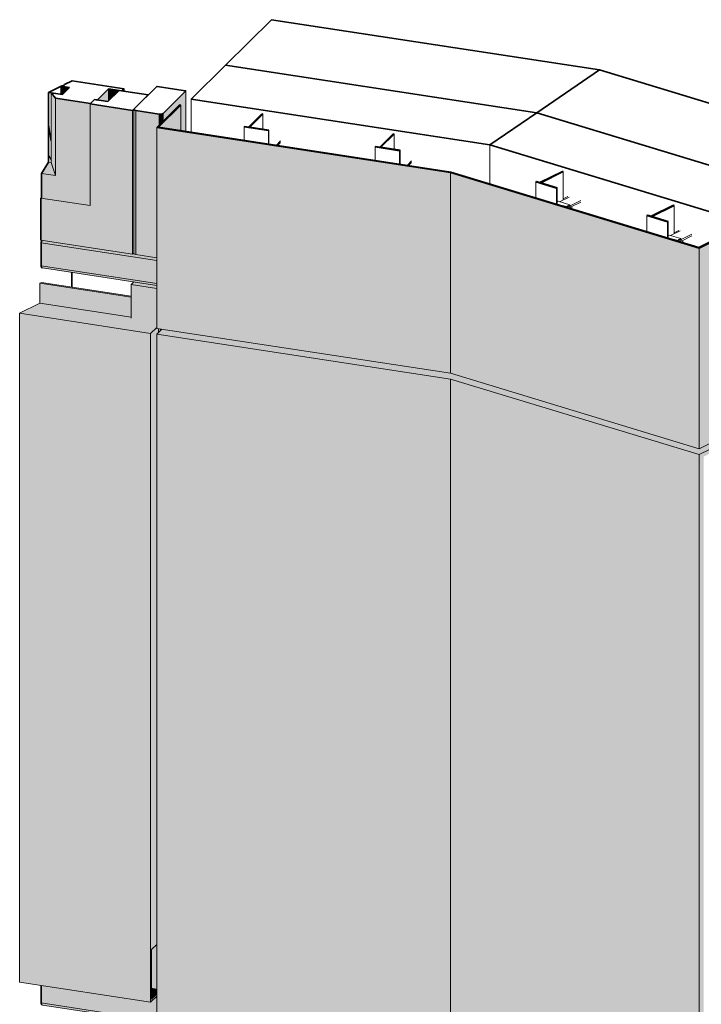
# Model space of a CAD drawing. Header units: millimetres. Extents: x -4452186 to -4434084, y -1967446 to 17568.
# Tile 9 of 25: x -4443372 to -4442283, y -1960363 to -1958790. Entities that reach past the tile are written whole.
import ezdxf

# ---------------------------------------------------------------- set-up
doc = ezdxf.new("R2010")
doc.units = ezdxf.units.MM
for name, color, linetype, lineweight in [('Импосты витража', 7, 'Continuous', 18), ('Обобщенные модели', 7, 'Continuous', 18), ('Окна', 7, 'Continuous', 18), ('Открывание', 7, 'Continuous', 25)]:
    doc.layers.add(name, color=color, linetype=linetype, lineweight=lineweight)

# ---------------------------------------------------------------- blocks, each defined once
blk = doc.blocks.new('Корп2_Кассета выпуклая - Корп2_Кассета выпуклая_Цвет DESIGN D2-20996382-Корпус 1_ Фрагмент 1')
at = {"layer": 'Обобщенные модели', "true_color": 0xf7fbf5}
h = blk.add_hatch(color=7, dxfattribs=at)
h.paths.add_polyline_path([(-8018837.9, -1959484.6), (-8018805.9, -1959468.7), (-8018817.4, -1959465.2), (-8018838.3, -1959475.3), (-8019237.5, -1959354.3), (-8019696.3, -1959284.1), (-8019704.3, -1959292.1), (-8019234.2, -1959364.2), (-8018865.1, -1959476.4)])
h.paths.add_polyline_path([(-8018804.7, -1959468), (-8018802.3, -1959466.7), (-8018802.3, -1959465.5), (-8018804.7, -1959466.8)])
for points in [[(-8019235.2, -1962242.3), (-8019235.5, -1959363.8), (-8019704.3, -1959292.1), (-8019704.3, -1962170.6), (-8019272, -1962236.7)], [(-8018837.9, -1962363.1), (-8018837.9, -1959484.6), (-8019235.2, -1959363.9), (-8019235.2, -1962242.3), (-8018865.1, -1962354.8)], [(-8018837.9, -1962363.1), (-8018800.9, -1962344.6), (-8018800.9, -1962307), (-8018795.1, -1962303.5), (-8018796.2, -1962302.4), (-8018796.6, -1962300.3), (-8018796.2, -1962260.9), (-8018794.6, -1962257.3), (-8018794.2, -1960594.9), (-8018794.3, -1960594.2), (-8018794.3, -1960593.7), (-8018794.6, -1960593.3), (-8018795.7, -1960592.7), (-8018796.5, -1960591.1), (-8018796.6, -1960589.9), (-8018796.6, -1960566.8), (-8018830.6, -1960556.5), (-8018830.6, -1959488), (-8018802.3, -1959473.9), (-8018802.3, -1959466.8), (-8018804.7, -1959468), (-8018804.7, -1959440.4), (-8018805.9, -1959441), (-8018805.9, -1959468.7), (-8018837.9, -1959484.6), (-8018837.9, -1962298.4)]]:
    blk.add_hatch(color=7, dxfattribs=at).paths.add_polyline_path(points)
at = {"layer": 'Обобщенные модели'}
for p, q in [((-8019704.3, -1959292.1), (-8019696.3, -1959284.1)), ((-8019704.3, -1962170.6), (-8019704.3, -1959292.1)), ((-8019235.2, -1959363.9), (-8019704.3, -1959292.1)), ((-8019235.2, -1959365.7), (-8019235.2, -1959363.9)), ((-8018837.9, -1959484.6), (-8019235.2, -1959363.9)), ((-8019235.2, -1962242.3), (-8019235.2, -1959365.7)), ((-8018805.9, -1959468.7), (-8018837.9, -1959484.6)), ((-8018837.9, -1962363.1), (-8018837.9, -1959484.6))]:
    blk.add_line(p, q, dxfattribs=at)
blk = doc.blocks.new('Корп2_Кассета выпуклая - Корп2_Кассета выпуклая_Цвет DESIGN D2-V39-Корпус 1_ Фрагмент 1')
at = {"layer": 'Обобщенные модели', "true_color": 0xf7fbf5}
for points in [[(-8019665.9, -1958967.3), (-8019665.9, -1958926.3), (-8019701.7, -1958961.8), (-8019698.9, -1958962.3)], [(-8019235.2, -1959354.7), (-8019235.2, -1959034), (-8019704.3, -1958962.3), (-8019704.3, -1959282.9), (-8019272, -1959349)], [(-8018837.9, -1959475.4), (-8018837.9, -1959154.8), (-8019235.2, -1959034), (-8019235.2, -1959354.7), (-8018865.1, -1959467.1)], [(-8018837.9, -1959475.4), (-8018802.3, -1959457.6), (-8018802.3, -1959419), (-8018796.4, -1959415.4), (-8018797.5, -1959414.3), (-8018797.9, -1959412.2), (-8018797.5, -1959372.8), (-8018795.9, -1959369.2), (-8018795.6, -1959140.4), (-8018794, -1959139), (-8018776.4, -1959130.2), (-8018776.4, -1959124.1), (-8018837.9, -1959154.8), (-8018837.9, -1959459.8)]]:
    blk.add_hatch(color=7, dxfattribs=at).paths.add_polyline_path(points)
at = {"layer": 'Обобщенные модели', "lineweight": 35}
for p, q in [((-8019667.8, -1958926), (-8019704.3, -1958962.3)), ((-8019701.7, -1958961.8), (-8019665.9, -1958926.3)), ((-8019665.9, -1958926.3), (-8019667.8, -1958926)), ((-8019704.3, -1958962.3), (-8019235.2, -1959034)), ((-8019234.2, -1959033.4), (-8019701.7, -1958961.8)), ((-8019235.2, -1959034), (-8018837.9, -1959154.8)), ((-8018838.3, -1959153.7), (-8019234.2, -1959033.4)), ((-8018778, -1959123.6), (-8018838.3, -1959153.7)), ((-8018837.9, -1959154.8), (-8018776.4, -1959124.1)), ((-8018776.4, -1959124.1), (-8018778, -1959123.6))]:
    blk.add_line(p, q, dxfattribs=at)
at = {"layer": 'Обобщенные модели'}
for p, q in [((-8019665.9, -1958926.3), (-8019665.9, -1958967.4)), ((-8019704.3, -1959282.9), (-8019704.3, -1958962.3)), ((-8019235.2, -1959354.7), (-8019235.2, -1959034)), ((-8018776.4, -1959124.1), (-8018776.4, -1959130.2)), ((-8018837.9, -1959475.4), (-8018837.9, -1959154.8)), ((-8019235.2, -1959354.7), (-8019704.3, -1959282.9)), ((-8018837.9, -1959475.4), (-8019235.2, -1959354.7)), ((-8018802.3, -1959457.6), (-8018837.9, -1959475.4))]:
    blk.add_line(p, q, dxfattribs=at)
blk = doc.blocks.new('ОкноВитражное_Одностворчатое_Агрисовгаз - Окно одностворчатое AGS68 в витраж-20996298-Корпус 1_ Фрагмент 1')
at = {"layer": 'Окна', "true_color": 0x373f43}
for points in [[(-8019855.1, -1958909.6), (-8019843.5, -1958898.1), (-8019856.9, -1958896), (-8019856.9, -1958909.4)], [(-8019782.5, -1958920.7), (-8019781.4, -1958919.6), (-8019781.4, -1958900.4), (-8019799.3, -1958918.2)], [(-8019781.4, -1958919.6), (-8019764.6, -1958903), (-8019781.4, -1958900.4), (-8019781.4, -1958918.2)], [(-8019756.3, -1958904.3), (-8019756.3, -1958900.1), (-8019760, -1958903.7)], [(-8019810.9, -1959086), (-8019810.9, -1958924.4), (-8019810.2, -1958923.6), (-8019866, -1958915.1), (-8019866, -1959038.9), (-8019888.4, -1959035.5), (-8019888.4, -1959074.2), (-8019826.9, -1959083.6)], [(-8019866, -1959038.9), (-8019866, -1958915.1), (-8019872.8, -1958906.9), (-8019872.8, -1959017.9), (-8019867.1, -1959035.5)], [(-8019742.9, -1959164.5), (-8019742.9, -1958934.7), (-8019810.9, -1958924.4), (-8019810.9, -1959086.9), (-8019889.6, -1959074.8), (-8019889.6, -1959142.1), (-8019818.7, -1959152.9)], [(-8019742.9, -1959164.5), (-8019741.1, -1959162.1), (-8019741.1, -1958932.9), (-8019742.9, -1958934.7), (-8019742.9, -1959152.9)], [(-8019866, -1959038.9), (-8019872.8, -1959017.9), (-8019877.4, -1959017.2), (-8019888.4, -1959035.5), (-8019872.8, -1959037.9)], [(-8019810.9, -1959086.9), (-8019810.9, -1959086), (-8019888.4, -1959074.2), (-8019889.6, -1959074.8), (-8019853.3, -1959080.4)]]:
    blk.add_hatch(color=149, dxfattribs=at).paths.add_polyline_path(points)
at = {"layer": 'Окна', "lineweight": 35}
for p, q in [((-8019839.6, -1958887.4), (-8019851.6, -1958893.3)), ((-8019756.3, -1958900.1), (-8019839.6, -1958887.4)), ((-8019856.9, -1958896), (-8019877.4, -1958906.2)), ((-8019855.5, -1958895.3), (-8019856.9, -1958896)), ((-8019843.5, -1958898.1), (-8019856.9, -1958896)), ((-8019856.9, -1958896), (-8019843.5, -1958898.1)), ((-8019853.5, -1958895.3), (-8019855.5, -1958895.3)), ((-8019855.1, -1958909.6), (-8019843.5, -1958898.1)), ((-8019843.5, -1958898.1), (-8019855.1, -1958909.6)), ((-8019851.6, -1958893.3), (-8019853.5, -1958895.3)), ((-8019799.3, -1958918.2), (-8019781.4, -1958900.4)), ((-8019764.6, -1958903), (-8019782.5, -1958920.7)), ((-8019781.4, -1958900.4), (-8019760, -1958903.7)), ((-8019718.1, -1958910.1), (-8019764.6, -1958903)), ((-8019760, -1958903.7), (-8019756.3, -1958900.1)), ((-8019877.4, -1958906.2), (-8019855.1, -1958909.6)), ((-8019877.4, -1959017.2), (-8019877.4, -1958906.2)), ((-8019855.1, -1958909.6), (-8019872.8, -1958906.9)), ((-8019872.8, -1958906.9), (-8019866, -1958915.1)), ((-8019866, -1958915.1), (-8019810.2, -1958923.6)), ((-8019804, -1958917.5), (-8019810.9, -1958924.4)), ((-8019810.2, -1958923.6), (-8019804, -1958917.5)), ((-8019804, -1958917.5), (-8019799.3, -1958918.2)), ((-8019782.5, -1958920.7), (-8019804, -1958917.5)), ((-8019742.9, -1958934.7), (-8019718.1, -1958910.1)), ((-8019810.9, -1958924.4), (-8019742.9, -1958934.7)), ((-8019888.4, -1959035.5), (-8019877.4, -1959017.2)), ((-8019888.4, -1959074.2), (-8019888.4, -1959035.5)), ((-8019889.6, -1959074.8), (-8019888.4, -1959074.2)), ((-8019889.6, -1959142.1), (-8019889.6, -1959074.8))]:
    blk.add_line(p, q, dxfattribs=at)
at = {"layer": 'Окна', "color": 250, "lineweight": 35, "true_color": 0x272727}
for p, q in [((-8019856.9, -1958896), (-8019856.9, -1958909.4)), ((-8019856.9, -1958909.4), (-8019856.9, -1958896))]:
    blk.add_line(p, q, dxfattribs=at)
at = {"layer": 'Окна'}
for p, q in [((-8019781.4, -1958919.6), (-8019781.4, -1958900.4)), ((-8019756.3, -1958900.1), (-8019756.3, -1958904.3)), ((-8019872.8, -1958906.9), (-8019872.8, -1959017.9)), ((-8019866, -1958915.1), (-8019866, -1959038.9)), ((-8019810.9, -1958924.4), (-8019810.9, -1959086.9)), ((-8019742.9, -1958934.7), (-8019742.9, -1959164.5)), ((-8019872.8, -1959017.9), (-8019877.4, -1959017.2)), ((-8019866, -1959038.9), (-8019872.8, -1959017.9)), ((-8019866, -1959038.9), (-8019888.4, -1959035.5)), ((-8019810.9, -1959086.9), (-8019889.6, -1959074.8)), ((-8019742.9, -1959164.5), (-8019889.6, -1959142.1)), ((-8019742.9, -1959164.5), (-8019741.1, -1959162.7))]:
    blk.add_line(p, q, dxfattribs=at)
at = {"layer": 'Открывание'}
for p, q in [((-8019872.8, -1958983.7), (-8019877.4, -1958954.1)), ((-8019877.4, -1959005.9), (-8019872.8, -1959014))]:
    blk.add_line(p, q, dxfattribs=at)
blk = doc.blocks.new('Прямоугольный импост - Ригель_90202-V62-Корпус 1_ Фрагмент 1')
at = {"layer": 'Импосты витража', "true_color": 0x373f43}
for points in [[(-8019704.3, -1964949.9), (-8019704.3, -1964945.3), (-8019740.5, -1964939.3), (-8019741.1, -1964938.3), (-8019741.5, -1964938.4), (-8019742.9, -1964939.8), (-8019887.9, -1964917.7), (-8019888.9, -1964920.6), (-8019889, -1964921.7), (-8019730.8, -1964945.9)], [(-8019704.3, -1964986.8), (-8019704.3, -1964949.9), (-8019889, -1964921.7), (-8019889, -1964958.6), (-8019710.8, -1964985.8)], [(-8019704.3, -1964989.7), (-8019704.3, -1964986.8), (-8019889, -1964958.6), (-8019888.3, -1964961.1), (-8019887.2, -1964961.8), (-8019715.1, -1964988.1)]]:
    blk.add_hatch(color=149, dxfattribs=at).paths.add_polyline_path(points)
at = {"layer": 'Импосты витража', "lineweight": 35}
blk.add_line((-8019889, -1964958.6), (-8019889, -1964921.7), dxfattribs=at)
at = {"layer": 'Импосты витража'}
for p, q in [((-8019704.3, -1964949.9), (-8019889, -1964921.7)), ((-8019704.3, -1964986.8), (-8019889, -1964958.6)), ((-8019887.1, -1964961.8), (-8019704.3, -1964989.8))]:
    blk.add_line(p, q, dxfattribs=at)
at = {"layer": 'Импосты витража', "lineweight": 35}
for points in [[(-8019889, -1964921.7, 0), (-8019888.9, -1964920.6, 0), (-8019888.7, -1964919.6, 0), (-8019888.3, -1964918.5, 0), (-8019887.9, -1964917.7, 0)], [(-8019887.2, -1964961.8, 0), (-8019887.8, -1964961.6, 0), (-8019888.3, -1964961.1, 0), (-8019888.7, -1964960.4, 0), (-8019888.9, -1964959.5, 0), (-8019889, -1964958.6, 0)]]:
    blk.add_polyline3d(points, dxfattribs=at)
blk = doc.blocks.new('Прямоугольный импост - 50х100-V66-Корпус 1_ Фрагмент 1')
at = {"layer": 'Импосты витража', "true_color": 0x373f43}
for points in [[(-8019704.3, -1959219), (-8019704.3, -1959214.4), (-8019741.1, -1959208.8), (-8019745.1, -1959212.7), (-8019725.2, -1959215.8)], [(-8019698.6, -1959286.4), (-8019696.3, -1959284.1), (-8019698.6, -1959283.8)]]:
    blk.add_hatch(color=149, dxfattribs=at).paths.add_polyline_path(points)
h = blk.add_hatch(color=149, dxfattribs=at)
h.paths.add_polyline_path([(-8019701.3, -1959289.1), (-8019698.6, -1959286.4), (-8019698.6, -1959283.8), (-8019701.3, -1959283.4)])
h.paths.add_polyline_path([(-8019704.3, -1959273), (-8019704.3, -1959219), (-8019745.1, -1959212.7), (-8019745.1, -1959266.8), (-8019705.1, -1959272.9)])
at = {"layer": 'Импосты витража'}
for p, q in [((-8019740.8, -1959208.5), (-8019745.1, -1959212.7)), ((-8019745.1, -1959212.7), (-8019704.3, -1959219)), ((-8019745.1, -1959266.8), (-8019745.1, -1959212.7)), ((-8019698.6, -1959286.4), (-8019698.6, -1959283.8))]:
    blk.add_line(p, q, dxfattribs=at)
blk = doc.blocks.new('Прямоугольный импост - Ригель_90202-V67-Корпус 1_ Фрагмент 1')
at = {"layer": 'Импосты витража', "true_color": 0x373f43}
for points in [[(-8019657.9, -1958968.6), (-8019657.9, -1958903.6), (-8019694.2, -1958939.7), (-8019694.2, -1958952.3), (-8019667.8, -1958926), (-8019665.9, -1958926.3), (-8019665.9, -1958967.3)], [(-8019737.9, -1959164.9), (-8019737.9, -1958935.1), (-8019740.7, -1958934.1), (-8019740.8, -1958934.7), (-8019740.7, -1959163.8), (-8019739.1, -1959164.6)], [(-8019704.3, -1959170), (-8019703.9, -1958961.8), (-8019700.7, -1958958.7), (-8019700.7, -1958940.8), (-8019737.9, -1958935.1), (-8019737.9, -1959164.9), (-8019737, -1959165)], [(-8019700.7, -1958958.7), (-8019694.2, -1958952.3), (-8019694.2, -1958939.7), (-8019696.9, -1958940.8), (-8019700.7, -1958940.8)]]:
    blk.add_hatch(color=149, dxfattribs=at).paths.add_polyline_path(points)
at = {"layer": 'Импосты витража', "lineweight": 35}
for p, q in [((-8019704.4, -1958896.5), (-8019740.8, -1958932.6)), ((-8019658.2, -1958903.4), (-8019703.7, -1958896.4)), ((-8019694.2, -1958939.7), (-8019657.9, -1958903.6)), ((-8019737.9, -1958935.1), (-8019700.7, -1958940.8))]:
    blk.add_line(p, q, dxfattribs=at)
at = {"layer": 'Импосты витража'}
for p, q in [((-8019657.9, -1958968.6), (-8019657.9, -1958903.6)), ((-8019657.8, -1958968.6), (-8019657.8, -1958903.6)), ((-8019741.1, -1958933.3), (-8019741.1, -1959163)), ((-8019737.9, -1959164.9), (-8019737.9, -1958935.1)), ((-8019700.7, -1958958.7), (-8019700.7, -1958940.8)), ((-8019694.2, -1958939.7), (-8019694.2, -1958952.3)), ((-8019704.3, -1959170), (-8019737.9, -1959164.9))]:
    blk.add_line(p, q, dxfattribs=at)
at = {"layer": 'Импосты витража', "lineweight": 35}
for points in [[(-8019703.7, -1958896.4, 0), (-8019704.1, -1958896.4, 0), (-8019704.4, -1958896.5, 0)], [(-8019657.9, -1958903.6, 0), (-8019657.9, -1958903.5, 0), (-8019658.2, -1958903.4, 0)], [(-8019740.8, -1958932.6, 0), (-8019740.7, -1958934.1, 0), (-8019737.9, -1958935.1, 0)], [(-8019700.7, -1958940.8, 0), (-8019696.9, -1958940.8, 0), (-8019694.2, -1958939.7, 0)]]:
    blk.add_polyline3d(points, dxfattribs=at)
at = {"layer": 'Импосты витража'}
blk.add_polyline3d([(-8019737.9, -1959164.9, 0), (-8019739.1, -1959164.6, 0), (-8019740, -1959164.3, 0), (-8019740.7, -1959163.8, 0), (-8019741, -1959163.3, 0), (-8019741.1, -1959162.8, 0)], dxfattribs=at)
blk = doc.blocks.new('Прямоугольный импост - 50х100-V70-Корпус 1_ Фрагмент 1')
at = {"layer": 'Импосты витража', "true_color": 0x373f43}
blk.add_hatch(color=149, dxfattribs=at).paths.add_polyline_path([(-8019704.3, -1960337.8), (-8019704.3, -1960266.9), (-8019712.6, -1960275.1), (-8019712.6, -1960336.5), (-8019707.8, -1960337.3)])
blk = doc.blocks.new('Прямоугольный импост - Ригель_90202-V72-Корпус 1_ Фрагмент 1')
at = {"layer": 'Импосты витража', "true_color": 0x373f43}
for points in [[(-8019704.3, -1960388.8), (-8019704.3, -1960351.9), (-8019706.2, -1960351.6), (-8019714.1, -1960359.5), (-8019889, -1960332.7), (-8019889, -1960360.5), (-8019737, -1960383.8)], [(-8019704.3, -1960351.9), (-8019704.7, -1960350.2), (-8019706.2, -1960351.6)], [(-8019704.3, -1960391.7), (-8019704.3, -1960388.8), (-8019889, -1960360.5), (-8019888.3, -1960363.1), (-8019887.2, -1960363.8), (-8019727.1, -1960388.2)]]:
    blk.add_hatch(color=149, dxfattribs=at).paths.add_polyline_path(points)
at = {"layer": 'Импосты витража', "lineweight": 35}
blk.add_line((-8019889, -1960360.5), (-8019889, -1960332.7), dxfattribs=at)
at = {"layer": 'Импосты витража'}
for p, q in [((-8019704.3, -1960351.9), (-8019706.2, -1960351.6)), ((-8019704.3, -1960388.8), (-8019889, -1960360.5)), ((-8019887.1, -1960363.8), (-8019704.3, -1960391.7))]:
    blk.add_line(p, q, dxfattribs=at)
at = {"layer": 'Импосты витража', "lineweight": 35}
blk.add_polyline3d([(-8019887.2, -1960363.8, 0), (-8019887.8, -1960363.5, 0), (-8019888.3, -1960363.1, 0), (-8019888.7, -1960362.4, 0), (-8019888.9, -1960361.5, 0), (-8019889, -1960360.5, 0)], dxfattribs=at)
blk = doc.blocks.new('HILTI_s_Композит_тип_Ко - Тип КоБ D2-21000979-Корпус 1_ Фрагмент 1')
at = {"layer": 'Обобщенные модели', "true_color": 0xf7fbf5}
for points in [[(-8019745.1, -1962120.8), (-8019745.1, -1962119.1), (-8019889, -1962097.3), (-8019891.3, -1962098.4), (-8019787.6, -1962114.3)], [(-8019745.1, -1962153), (-8019745.1, -1962120.8), (-8019891.3, -1962098.4), (-8019891.3, -1962130.6), (-8019786.7, -1962146.6)], [(-8019714.1, -1962178.7), (-8019704.3, -1962169), (-8019704.3, -1962160.7), (-8019745.1, -1962154.4), (-8019745.1, -1962153), (-8019891.3, -1962130.6), (-8019923.4, -1962146.6), (-8019737, -1962175.1)], [(-8019714.1, -1963247.1), (-8019714.1, -1962178.7), (-8019923.4, -1962146.6), (-8019923.4, -1963215.1), (-8019737, -1963243.6)], [(-8019714.1, -1963247.1), (-8019704.3, -1963237.5), (-8019704.3, -1963233.8), (-8019712.6, -1963242), (-8019712.6, -1963162.8), (-8019704.3, -1963154.6), (-8019704.3, -1962179.8), (-8019701.3, -1962176.8), (-8019701.7, -1962171), (-8019704.3, -1962170.6), (-8019704.3, -1962169), (-8019714.1, -1962178.7), (-8019714.1, -1963219.1)], [(-8019712.6, -1963242), (-8019704.3, -1963233.8), (-8019704.3, -1963225.5), (-8019712.6, -1963224.2)]]:
    blk.add_hatch(color=7, dxfattribs=at).paths.add_polyline_path(points)
at = {"layer": 'Обобщенные модели'}
for p, q in [((-8019891.3, -1962098.4), (-8019888.7, -1962097.1)), ((-8019888.7, -1962097.1), (-8019745.1, -1962119.1)), ((-8019891.3, -1962130.6), (-8019891.3, -1962098.4)), ((-8019891.3, -1962098.4), (-8019745.1, -1962120.8)), ((-8019923.4, -1962146.6), (-8019891.3, -1962130.6)), ((-8019891.3, -1962130.6), (-8019745.1, -1962153)), ((-8019923.4, -1963215.1), (-8019923.4, -1962146.6)), ((-8019923.4, -1962146.6), (-8019714.1, -1962178.7)), ((-8019704.3, -1962169), (-8019714.1, -1962178.7)), ((-8019701.3, -1962176.8), (-8019701.3, -1962171)), ((-8019714.1, -1962178.7), (-8019714.1, -1963247.1)), ((-8019712.6, -1963162.8), (-8019704.3, -1963154.6)), ((-8019712.6, -1963242), (-8019712.6, -1963162.8)), ((-8019923.4, -1963215.1), (-8019714.1, -1963247.1)), ((-8019714.1, -1963247.1), (-8019704.3, -1963237.5)), ((-8019704.3, -1963233.8), (-8019712.6, -1963242))]:
    blk.add_line(p, q, dxfattribs=at)
blk = doc.blocks.new('HILTI_s_Профиль_MFT-T - Профиль MFT-Ta 60x42x1_8 6m-V101-Корпус 1_ Фрагмент 1')
at = {"layer": 'Обобщенные модели', "lineweight": 35}
for p, q in [((-8019056.2, -1959032.2), (-8019092, -1959050)), ((-8019090.6, -1959050.4), (-8019054.8, -1959032.6)), ((-8019054.8, -1959032.6), (-8019056.2, -1959032.2)), ((-8019097.6, -1959048.3), (-8019098.7, -1959048.9)), ((-8019098.7, -1959048.9), (-8019065.6, -1959058.9)), ((-8019092, -1959050), (-8019097.6, -1959048.3)), ((-8019064.5, -1959058.4), (-8019090.6, -1959050.4)), ((-8019065.6, -1959058.9), (-8019064.5, -1959058.4))]:
    blk.add_line(p, q, dxfattribs=at)
at = {"layer": 'Обобщенные модели'}
for p, q in [((-8019054.8, -1959077.5), (-8019054.8, -1959032.6)), ((-8019098.7, -1959074.5), (-8019098.7, -1959048.9)), ((-8019065.6, -1959058.9), (-8019065.6, -1959084.6)), ((-8019064.5, -1959084.9), (-8019064.5, -1959058.4))]:
    blk.add_line(p, q, dxfattribs=at)
blk = doc.blocks.new('HILTI_s_Кронштейн_MFT-MF_HS - Кронштейн MFT-MF 190 HS-V102-Корпус 1_ Фрагмент 1')
at = {"layer": 'Обобщенные модели'}
for p, q in [((-8019045.5, -1959073.1), (-8019060.7, -1959080.7)), ((-8019054.8, -1959076.2), (-8019047.5, -1959072.5)), ((-8019063.1, -1959079.9), (-8019064.5, -1959080.6)), ((-8019044.4, -1959085.6), (-8019063.1, -1959079.9)), ((-8019044.4, -1959085.6), (-8019051.2, -1959089)), ((-8019045.1, -1959086.9), (-8019044.4, -1959087.1)), ((-8019043.8, -1959087.3), (-8019044.4, -1959085.6)), ((-8019026.8, -1959078.8), (-8019043.8, -1959087.3)), ((-8019042.3, -1959089), (-8019026.8, -1959081.3))]:
    blk.add_line(p, q, dxfattribs=at)
blk = doc.blocks.new('HILTI_s_Шуруп_Металл - Шуруп самосверлящий S-MD05S 5_5x50 A2-V103-Корпус 1_ Фрагмент 1')
at = {"layer": 'Обобщенные модели'}
for p, q in [((-8019046.7, -1959089), (-8019056.6, -1959086.7)), ((-8019048.3, -1959089.9), (-8019046.7, -1959087.6)), ((-8019046.7, -1959087.6), (-8019043.5, -1959088.6)), ((-8019045.2, -1959087.1), (-8019046, -1959086.8)), ((-8019043.5, -1959088.6), (-8019045.2, -1959090.8)), ((-8019041.1, -1959089.5), (-8019043.5, -1959088.6)), ((-8019041.1, -1959092.1), (-8019041.1, -1959089.5))]:
    blk.add_line(p, q, dxfattribs=at)
for points in [[(-8019049.6, -1959089.4, 0), (-8019049, -1959088.4, 0), (-8019048.3, -1959087.6, 0), (-8019047.5, -1959087, 0)], [(-8019046.7, -1959087.3, 0), (-8019047.5, -1959087.8, 0), (-8019048.2, -1959088.6, 0), (-8019048.9, -1959089.7, 0)], [(-8019047.5, -1959087, 0), (-8019046.7, -1959086.8, 0), (-8019045.9, -1959086.9, 0)], [(-8019044, -1959088.2, 0), (-8019044.5, -1959087.5, 0), (-8019045.1, -1959087.1, 0), (-8019045.9, -1959087, 0), (-8019046.7, -1959087.3, 0)]]:
    blk.add_polyline3d(points, dxfattribs=at)
blk = doc.blocks.new('HILTI_s_Профиль_MFT-T - Профиль MFT-Ta 60x42x1_8 6m-V104-Корпус 1_ Фрагмент 1')
at = {"layer": 'Обобщенные модели', "lineweight": 35}
for p, q in [((-8018878.8, -1959086.1), (-8018914.6, -1959103.9)), ((-8018913.2, -1959104.3), (-8018877.4, -1959086.5)), ((-8018877.4, -1959086.5), (-8018878.8, -1959086.1)), ((-8018920.2, -1959102.2), (-8018921.4, -1959102.8)), ((-8018921.4, -1959102.8), (-8018888.2, -1959112.8)), ((-8018914.6, -1959103.9), (-8018920.2, -1959102.2)), ((-8018887.1, -1959112.3), (-8018913.2, -1959104.3)), ((-8018888.2, -1959112.8), (-8018887.1, -1959112.3))]:
    blk.add_line(p, q, dxfattribs=at)
at = {"layer": 'Обобщенные модели'}
for p, q in [((-8018877.4, -1959131.4), (-8018877.4, -1959086.5)), ((-8018921.4, -1959128.4), (-8018921.4, -1959102.8)), ((-8018888.2, -1959112.8), (-8018888.2, -1959138.5)), ((-8018887.1, -1959138.8), (-8018887.1, -1959112.3))]:
    blk.add_line(p, q, dxfattribs=at)
blk = doc.blocks.new('HILTI_s_Кронштейн_MFT-MF_HS - Кронштейн MFT-MF 190 HS-V105-Корпус 1_ Фрагмент 1')
at = {"layer": 'Обобщенные модели'}
for p, q in [((-8018885.8, -1959133.8), (-8018887.1, -1959134.5)), ((-8018867, -1959139.5), (-8018885.8, -1959133.8)), ((-8018868.1, -1959127), (-8018883.3, -1959134.6)), ((-8018877.4, -1959130.1), (-8018870.1, -1959126.4)), ((-8018867, -1959139.5), (-8018873.9, -1959142.9)), ((-8018867.8, -1959140.8), (-8018867.1, -1959141)), ((-8018866.4, -1959141.2), (-8018867, -1959139.5)), ((-8018849.4, -1959132.7), (-8018866.4, -1959141.2)), ((-8018864.9, -1959142.9), (-8018849.4, -1959135.2))]:
    blk.add_line(p, q, dxfattribs=at)
blk = doc.blocks.new('HILTI_s_Шуруп_Металл - Шуруп самосверлящий S-MD05S 5_5x50 A2-V106-Корпус 1_ Фрагмент 1')
at = {"layer": 'Обобщенные модели'}
for p, q in [((-8018869.4, -1959142.9), (-8018879.2, -1959140.6)), ((-8018867.9, -1959141), (-8018868.7, -1959140.7)), ((-8018871, -1959143.8), (-8018869.3, -1959141.5)), ((-8018869.3, -1959141.5), (-8018866.2, -1959142.5)), ((-8018866.2, -1959142.5), (-8018867.9, -1959144.8)), ((-8018863.7, -1959143.4), (-8018866.2, -1959142.5)), ((-8018863.7, -1959146), (-8018863.7, -1959143.4))]:
    blk.add_line(p, q, dxfattribs=at)
for points in [[(-8018872.3, -1959143.3, 0), (-8018871.6, -1959142.3, 0), (-8018870.9, -1959141.5, 0), (-8018870.1, -1959140.9, 0)], [(-8018870.1, -1959140.9, 0), (-8018869.3, -1959140.7, 0), (-8018868.6, -1959140.8, 0)], [(-8018866.7, -1959142.1, 0), (-8018867.1, -1959141.4, 0), (-8018867.8, -1959141, 0), (-8018868.5, -1959140.9, 0), (-8018869.3, -1959141.2, 0)], [(-8018869.3, -1959141.2, 0), (-8018870.1, -1959141.7, 0), (-8018870.9, -1959142.5, 0), (-8018871.5, -1959143.6, 0)]]:
    blk.add_polyline3d(points, dxfattribs=at)
blk = doc.blocks.new('HILTI_s_Профиль_MFT-T - Профиль MFT-Ta 60x42x1_8 6m-V107-Корпус 1_ Фрагмент 1')
at = {"layer": 'Обобщенные модели', "lineweight": 35}
for p, q in [((-8019326.8, -1958972.4), (-8019348.1, -1958993.5)), ((-8019346.4, -1958993.7), (-8019325.2, -1958972.6)), ((-8019325.2, -1958972.6), (-8019326.8, -1958972.4)), ((-8019354.7, -1958992.4), (-8019355.4, -1958993.1)), ((-8019355.4, -1958993.1), (-8019316.3, -1958999.1)), ((-8019348.1, -1958993.5), (-8019354.7, -1958992.4)), ((-8019315.6, -1958998.4), (-8019346.4, -1958993.7)), ((-8019316.3, -1958999.1), (-8019315.6, -1958998.4))]:
    blk.add_line(p, q, dxfattribs=at)
at = {"layer": 'Обобщенные модели'}
for p, q in [((-8019325.2, -1958997), (-8019325.2, -1958972.6)), ((-8019355.4, -1959014.8), (-8019355.4, -1958993.1)), ((-8019316.3, -1958999.1), (-8019316.3, -1959020.8)), ((-8019315.6, -1959020.9), (-8019315.6, -1958998.4))]:
    blk.add_line(p, q, dxfattribs=at)
blk = doc.blocks.new('HILTI_s_Кронштейн_MFT-MF_HS - Кронштейн MFT-MF 190 HS-V108-Корпус 1_ Фрагмент 1')
at = {"layer": 'Обобщенные модели'}
for p, q in [((-8019297.2, -1959015.5), (-8019304.4, -1959022.6)), ((-8019302.2, -1959023), (-8019297.2, -1959018))]:
    blk.add_line(p, q, dxfattribs=at)
blk = doc.blocks.new('HILTI_s_Профиль_MFT-T - Профиль MFT-Ta 60x42x1_8 6m-V109-Корпус 1_ Фрагмент 1')
at = {"layer": 'Обобщенные модели', "lineweight": 35}
for p, q in [((-8019536.2, -1958940.3), (-8019557.5, -1958961.4)), ((-8019555.8, -1958961.7), (-8019534.6, -1958940.6)), ((-8019534.6, -1958940.6), (-8019536.2, -1958940.3)), ((-8019564.1, -1958960.4), (-8019564.8, -1958961.1)), ((-8019564.8, -1958961.1), (-8019525.7, -1958967)), ((-8019557.5, -1958961.4), (-8019564.1, -1958960.4)), ((-8019525, -1958966.4), (-8019555.8, -1958961.7)), ((-8019525.7, -1958967), (-8019525, -1958966.4))]:
    blk.add_line(p, q, dxfattribs=at)
at = {"layer": 'Обобщенные модели'}
for p, q in [((-8019534.6, -1958964.9), (-8019534.6, -1958940.6)), ((-8019564.8, -1958982.8), (-8019564.8, -1958961.1)), ((-8019525.7, -1958967), (-8019525.7, -1958988.8)), ((-8019525, -1958988.9), (-8019525, -1958966.4))]:
    blk.add_line(p, q, dxfattribs=at)
blk = doc.blocks.new('HILTI_s_Кронштейн_MFT-MF_HS - Кронштейн MFT-MF 190 HS-V110-Корпус 1_ Фрагмент 1')
at = {"layer": 'Обобщенные модели'}
for p, q in [((-8019506.6, -1958983.5), (-8019513.8, -1958990.6)), ((-8019511.6, -1958990.9), (-8019506.6, -1958985.9))]:
    blk.add_line(p, q, dxfattribs=at)

msp = doc.modelspace()

# ---------------------------------------------------------------- linework, layer by layer
at = {"layer": 'Обобщенные модели', "lineweight": 35}
for p, q in [((-4442970.1, -1958789.9), (-4443043.3, -1958862.3)), ((-4442445.9, -1958870.1), (-4442970.1, -1958789.9)), ((-4443043.3, -1958862.3), (-4443098.2, -1958916.7)), ((-4443043.3, -1958862.3), (-4442546.1, -1958938.4)), ((-4442546.1, -1958938.4), (-4443043.3, -1958862.3)), ((-4442445.9, -1958870.1), (-4442546.1, -1958938.4)), ((-4442546.1, -1958938.4), (-4442445.9, -1958870.1)), ((-4442001.8, -1959005), (-4442445.9, -1958870.1)), ((-4443098.2, -1958916.7), (-4442621.2, -1958989.7)), ((-4442546.1, -1958938.4), (-4442621.2, -1958989.7)), ((-4442621.2, -1958989.7), (-4442546.1, -1958938.4)), ((-4442546.1, -1958938.4), (-4442124.9, -1959066.4)), ((-4442124.9, -1959066.4), (-4442546.1, -1958938.4)), ((-4442621.2, -1958989.7), (-4442217.2, -1959112.4)), ((-4443288.9, -1959216.9), (-4443288.9, -1959193.5))]:
    msp.add_line(p, q, dxfattribs=at)
at = {"layer": 'Обобщенные модели'}
for p, q in [((-4443098.2, -1958916.7), (-4443098.2, -1958970)), ((-4442621.2, -1959052.2), (-4442621.2, -1958989.7)), ((-4442621.2, -1959052.2), (-4442621.2, -1958989.7))]:
    msp.add_line(p, q, dxfattribs=at)

# ---------------------------------------------------------------- block references
at = {"layer": 'Импосты витража'}
for name, p in [('Прямоугольный импост - Ригель_90202-V67-Корпус 1_ Фрагмент 1', (3576551, 0)), ('Прямоугольный импост - Ригель_90202-V62-Корпус 1_ Фрагмент 1', (3576551, 5775.3)), ('Прямоугольный импост - 50х100-V66-Корпус 1_ Фрагмент 1', (3576551, 0)), ('Прямоугольный импост - 50х100-V70-Корпус 1_ Фрагмент 1', (3576551, 0)), ('Прямоугольный импост - Ригель_90202-V72-Корпус 1_ Фрагмент 1', (3576551, 0))]:
    msp.add_blockref(name, p, dxfattribs=at)
at = {"layer": 'Обобщенные модели'}
for name, p in [('Корп2_Кассета выпуклая - Корп2_Кассета выпуклая_Цвет DESIGN D2-V39-Корпус 1_ Фрагмент 1', (3576551, 0)), ('HILTI_s_Профиль_MFT-T - Профиль MFT-Ta 60x42x1_8 6m-V109-Корпус 1_ Фрагмент 1', (3576551, 0)), ('HILTI_s_Кронштейн_MFT-MF_HS - Кронштейн MFT-MF 190 HS-V110-Корпус 1_ Фрагмент 1', (3576551, 0)), ('HILTI_s_Профиль_MFT-T - Профиль MFT-Ta 60x42x1_8 6m-V107-Корпус 1_ Фрагмент 1', (3576551, 0)), ('HILTI_s_Кронштейн_MFT-MF_HS - Кронштейн MFT-MF 190 HS-V108-Корпус 1_ Фрагмент 1', (3576551, 0)), ('HILTI_s_Профиль_MFT-T - Профиль MFT-Ta 60x42x1_8 6m-V101-Корпус 1_ Фрагмент 1', (3576551, 0)), ('HILTI_s_Кронштейн_MFT-MF_HS - Кронштейн MFT-MF 190 HS-V102-Корпус 1_ Фрагмент 1', (3576551, 0)), ('HILTI_s_Шуруп_Металл - Шуруп самосверлящий S-MD05S 5_5x50 A2-V103-Корпус 1_ Фрагмент 1', (3576551, 0)), ('HILTI_s_Профиль_MFT-T - Профиль MFT-Ta 60x42x1_8 6m-V104-Корпус 1_ Фрагмент 1', (3576551, 0)), ('HILTI_s_Кронштейн_MFT-MF_HS - Кронштейн MFT-MF 190 HS-V105-Корпус 1_ Фрагмент 1', (3576551, 0)), ('HILTI_s_Шуруп_Металл - Шуруп самосверлящий S-MD05S 5_5x50 A2-V106-Корпус 1_ Фрагмент 1', (3576551, 0)), ('HILTI_s_Композит_тип_Ко - Тип КоБ D2-21000979-Корпус 1_ Фрагмент 1', (3576551, 2887.7)), ('Корп2_Кассета выпуклая - Корп2_Кассета выпуклая_Цвет DESIGN D2-20996382-Корпус 1_ Фрагмент 1', (3576551, 0))]:
    msp.add_blockref(name, p, dxfattribs=at)
at = {"layer": 'Окна'}
msp.add_blockref('ОкноВитражное_Одностворчатое_Агрисовгаз - Окно одностворчатое AGS68 в витраж-20996298-Корпус 1_ Фрагмент 1', (3576551, 0), dxfattribs=at)

doc.saveas('drawing.dxf')
